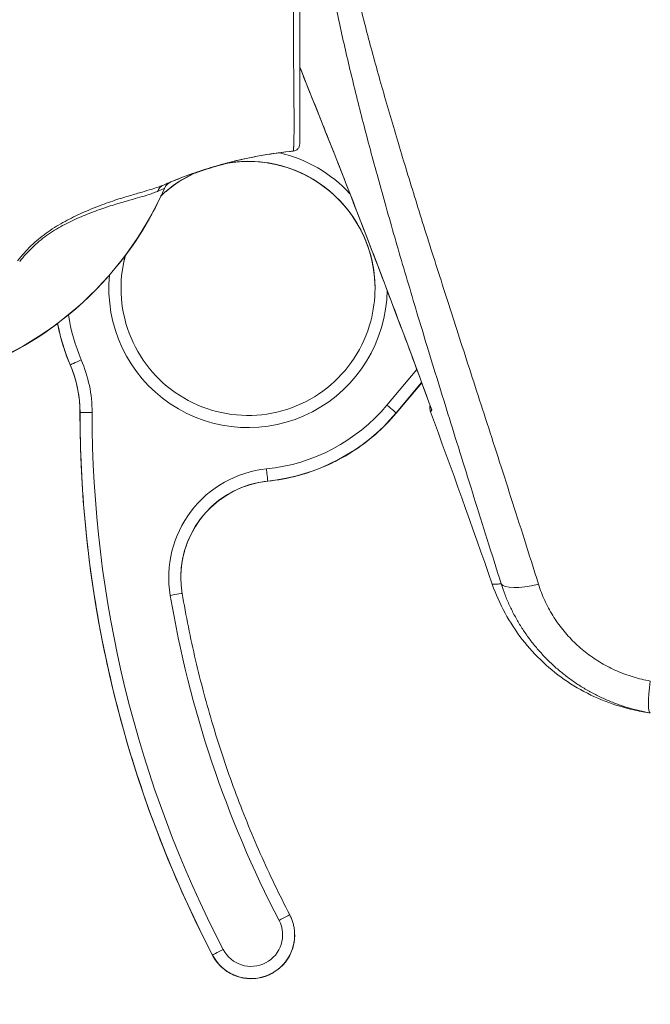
# Model space of a CAD drawing. Header units: inches. Extents: x 1 to 178, y 1 to 113.
# Tile 50 of 66: x 83.73 to 84.76, y 58.64 to 60.24. Entities that reach past the tile are written whole.
import ezdxf

# ---------------------------------------------------------------- set-up
doc = ezdxf.new("R2010")
doc.units = ezdxf.units.IN
doc.header["$LTSCALE"] = 10.666667
doc.header["$MEASUREMENT"] = 0
for name, color, linetype, lineweight in [('Dimension (ANSI)', 7, 'Continuous', 13), ('Visible (ANSI)', 7, 'Continuous', 13), ('Visible Narrow (ANSI)', 7, 'Continuous', 18)]:
    doc.layers.add(name, color=color, linetype=linetype, lineweight=lineweight)
doc.styles.add('Note Text (ANSI)', font='RomanS.shx')
doc.dimstyles.new('Default (ANSI)', dxfattribs={"dimscale": 10.666667, "dimtxt": 0.12, "dimasz": 0.098425, "dimexe": 0.125, "dimexo": 0.0625, "dimgap": 0.031496, "dimtad": 0, "dimtih": 1, "dimtoh": 1, "dimrnd": 1e-08, "dimzin": 0, "dimdsep": 46, "dimtxsty": 'Note Text (ANSI)', "dimcen": 0.09, "dimdle": 0.393701, "dimclrd": 256, "dimclre": 256, "dimclrt": 256, "dimadec": 0, "dimazin": 0, "dimtfac": 1, "dimtofl": 0, "dimtmove": 0, "dimatfit": 3, "dimfxl": 1, "dimtolj": 1, "dimtzin": 4, "dimlwd": -1, "dimlwe": -1, "dimarcsym": 0})

# ---------------------------------------------------------------- blocks, each defined once
blk = doc.blocks.new('*D16')
at = {"layer": 'Defpoints', "color": 0, "transparency": 16777216}
for p in [(79.2097, 75.9247), (85.0231, 75.9247), (85.0231, 46.1747)]:
    blk.add_point(p, dxfattribs=at)
at = {"layer": 'Dimension (ANSI)', "transparency": 16777216}
for p, q in [((84.3565, 75.9247), (77.8764, 75.9247)), ((79.2097, 74.8749), (79.2097, 62.0257)), ((79.2097, 47.2246), (79.2097, 60.0738)), ((84.3565, 46.1747), (77.8764, 46.1747))]:
    blk.add_line(p, q, dxfattribs=at)
for points in [[(79.0347, 74.8749), (79.3847, 74.8749), (79.2097, 75.9247)], [(79.0347, 47.2246), (79.3847, 47.2246), (79.2097, 46.1747)]]:
    blk.add_solid(points, dxfattribs=at)
at = {"layer": 'Dimension (ANSI)', "transparency": 16777216, "insert": (76.6497, 61.6897), "char_height": 1.28, "attachment_point": 1, "style": 'Note Text (ANSI)'}
blk.add_mtext('\\A1;29.75', dxfattribs=at)

msp = doc.modelspace()

# ---------------------------------------------------------------- linework, layer by layer
at = {"layer": 'Visible (ANSI)'}
for p, q in [((83.7861, 59.8914), (83.7861, 59.8914)), ((84.4494, 59.7193), (84.4494, 59.7193)), ((84.388, 59.6462), (84.3465, 59.5968)), ((84.1812, 58.7478), (84.1812, 58.7481))]:
    msp.add_line(p, q, dxfattribs=at)
for centre, radius, start, end in [((83.4644, 60.1832), 0.5512, 323.1918, 334.9762), ((83.4644, 60.1832), 0.5512, 285.3602, 306.9244), ((69.6282, 54.1468), 15.748, 19.17141, 20.25566)]:
    msp.add_arc(centre, radius, start, end, dxfattribs=at)
for centre, major_axis, ratio, start_param, end_param in [((83.9875, 59.9542), (-0.0077, 0.0185), 0.999939, 0, 0.763803), ((82.6492, 59.4219), (1.3307, 0.5509), 0.001182, 6.282698, 6.294637), ((83.4644, 60.1835), (-0.5512, 0), 0.999999, 1.838881, 2.728501), ((82.529, 59.4378), (1.4402, 0.5244), 0.001203, 6.282742, 6.293855), ((83.4644, 60.1832), (-0.5512, 0), 0.999999, 2.499169, 2.704843), ((83.4644, 60.1832), (-0.5512, 0), 0.999999, 1.838881, 2.215249)]:
    msp.add_ellipse(centre, major_axis=major_axis, ratio=ratio, start_param=start_param, end_param=end_param, dxfattribs=at)
for points, knots in [([(84.1895, 60.0346), (84.1895, 60.0346), (84.1895, 60.0346), (84.1895, 60.0346), (84.1895, 60.0346), (84.1895, 60.0347), (84.1895, 60.0347), (84.1895, 60.0347), (84.1895, 60.0348), (84.1895, 60.0348), (84.1895, 60.0349), (84.1895, 60.035), (84.1895, 60.0351), (84.1895, 60.0351), (84.1895, 60.0352), (84.1895, 60.0354), (84.1895, 60.0355), (84.1895, 60.0356), (84.1895, 60.0357), (84.1895, 60.0359), (84.1895, 60.036), (84.1895, 60.0362), (84.1895, 60.0364), (84.1895, 60.0366), (84.1895, 60.0368), (84.1895, 60.037), (84.1895, 60.0373), (84.1895, 60.0376), (84.1895, 60.0379), (84.1895, 60.0382), (84.1895, 60.0385), (84.1895, 60.0388), (84.1895, 60.0392), (84.1895, 60.0396), (84.1895, 60.0401), (84.1895, 60.0405), (84.1895, 60.0411), (84.1895, 60.0416), (84.1895, 60.0421), (84.1895, 60.0428), (84.1895, 60.0434), (84.1895, 60.0441), (84.1895, 60.0449), (84.1895, 60.0456), (84.1895, 60.0465), (84.1895, 60.0474), (84.1895, 60.0484), (84.1895, 60.0494), (84.1895, 60.0506), (84.1895, 60.0518), (84.1895, 60.0531), (84.1895, 60.0544), (84.1895, 60.0557), (84.1895, 60.057), (84.1895, 60.0584), (84.1895, 60.0597), (84.1895, 60.0611), (84.1895, 60.0625), (84.1895, 60.0639), (84.1895, 60.0653), (84.1895, 60.0668), (84.1895, 60.0683), (84.1895, 60.0698), (84.1895, 60.0715), (84.1895, 60.0731), (84.1895, 60.0748), (84.1895, 60.0767), (84.1895, 60.0786), (84.1895, 60.0806), (84.1895, 60.0828), (84.1895, 60.085), (84.1895, 60.0875), (84.1895, 60.0901), (84.1895, 60.0928), (84.1895, 60.0957), (84.1895, 60.099), (84.1895, 60.1022), (84.1895, 60.1057), (84.1895, 60.1096), (84.1895, 60.1135), (84.1895, 60.1178), (84.1895, 60.1226), (84.1895, 60.1273), (84.1895, 60.1325), (84.1895, 60.1381), (84.1895, 60.1437), (84.1895, 60.1497), (84.1895, 60.1557), (84.1895, 60.1616), (84.1895, 60.1676), (84.1895, 60.1736), (84.1895, 60.1796), (84.1895, 60.1857), (84.1895, 60.1919), (84.1895, 60.1981), (84.1895, 60.2044), (84.1895, 60.2108), (84.1895, 60.2172), (84.1895, 60.2237), (84.1895, 60.2305), (84.1895, 60.2372), (84.1895, 60.2442), (84.1895, 60.2516), (84.1895, 60.259), (84.1895, 60.2668), (84.1895, 60.2751), (84.1895, 60.2835), (84.1895, 60.2924), (84.1895, 60.3022), (84.1895, 60.3119), (84.1895, 60.3225), (84.1895, 60.3335), (84.1895, 60.3445), (84.1895, 60.356), (84.1895, 60.3676), (84.1895, 60.3791), (84.1895, 60.3907), (84.1895, 60.4023), (84.1895, 60.414), (84.1895, 60.4258), (84.1895, 60.4376), (84.1895, 60.4494), (84.1895, 60.4612), (84.1895, 60.473), (84.1895, 60.4848), (84.1895, 60.4966), (84.1895, 60.5083), (84.1895, 60.5201), (84.1895, 60.5317), (84.1895, 60.5433), (84.1895, 60.5548), (84.1895, 60.5663), (84.1895, 60.5772), (84.1895, 60.588), (84.1895, 60.5982), (84.1895, 60.6082), (84.1895, 60.6181), (84.1895, 60.6277), (84.1895, 60.6375), (84.1895, 60.6473), (84.1895, 60.6572), (84.1895, 60.6673), (84.1895, 60.6774), (84.1895, 60.6876), (84.1895, 60.6979), (84.1895, 60.7082), (84.1895, 60.7186), (84.1895, 60.7293), (84.1895, 60.74), (84.1895, 60.751), (84.1895, 60.7616), (84.1895, 60.7721), (84.1895, 60.7823), (84.1895, 60.7923)], [0, 0, 0, 0, 0.019608, 0.019608, 0.019608, 0.039216, 0.039216, 0.039216, 0.058824, 0.058824, 0.058824, 0.078431, 0.078431, 0.078431, 0.098039, 0.098039, 0.098039, 0.117647, 0.117647, 0.117647, 0.137255, 0.137255, 0.137255, 0.156863, 0.156863, 0.156863, 0.176471, 0.176471, 0.176471, 0.196078, 0.196078, 0.196078, 0.215686, 0.215686, 0.215686, 0.235294, 0.235294, 0.235294, 0.254902, 0.254902, 0.254902, 0.27451, 0.27451, 0.27451, 0.294118, 0.294118, 0.294118, 0.313725, 0.313725, 0.313725, 0.333333, 0.333333, 0.333333, 0.352941, 0.352941, 0.352941, 0.372549, 0.372549, 0.372549, 0.392157, 0.392157, 0.392157, 0.411765, 0.411765, 0.411765, 0.431373, 0.431373, 0.431373, 0.45098, 0.45098, 0.45098, 0.470588, 0.470588, 0.470588, 0.490196, 0.490196, 0.490196, 0.509804, 0.509804, 0.509804, 0.529412, 0.529412, 0.529412, 0.54902, 0.54902, 0.54902, 0.568627, 0.568627, 0.568627, 0.588235, 0.588235, 0.588235, 0.607843, 0.607843, 0.607843, 0.627451, 0.627451, 0.627451, 0.647059, 0.647059, 0.647059, 0.666667, 0.666667, 0.666667, 0.686275, 0.686275, 0.686275, 0.705882, 0.705882, 0.705882, 0.72549, 0.72549, 0.72549, 0.745098, 0.745098, 0.745098, 0.764706, 0.764706, 0.764706, 0.784314, 0.784314, 0.784314, 0.803922, 0.803922, 0.803922, 0.823529, 0.823529, 0.823529, 0.843137, 0.843137, 0.843137, 0.862745, 0.862745, 0.862745, 0.882353, 0.882353, 0.882353, 0.901961, 0.901961, 0.901961, 0.921569, 0.921569, 0.921569, 0.941176, 0.941176, 0.941176, 0.960784, 0.960784, 0.960784, 0.980392, 0.980392, 0.980392, 1, 1, 1, 1]), ([(84.1895, 60.0346), (84.1895, 60.0331), (84.1893, 60.0317), (84.1882, 60.029), (84.1874, 60.0277), (84.1854, 60.0254), (84.1841, 60.0245), (84.1815, 60.0233), (84.1802, 60.0229), (84.1789, 60.0228)], [-0.04419134, -0.04419134, -0.04419134, -0.04419134, -0.03334324, -0.03334324, -0.02186875, -0.02186875, -0.01019415, -0.01019415, 0, 0, 0, 0]), ([(83.9799, 59.9727), (84.0107, 59.9855), (84.0423, 59.9961), (84.1069, 60.0126), (84.1397, 60.0186), (84.1728, 60.0222)], [0.0000013, 0.0000013, 0.0000013, 0.0000013, 0.2536657, 0.2536657, 0.5072735, 0.5072735, 0.5072735, 0.5072735]), ([(84.1728, 60.0222), (84.1738, 60.0223), (84.1749, 60.0224), (84.1769, 60.0226), (84.1779, 60.0227), (84.1789, 60.0228)], [0.00000008, 0.00000008, 0.00000008, 0.00000008, 0.00775583, 0.00775583, 0.01552726, 0.01552726, 0.01552726, 0.01552726]), ([(84.0192, 59.9872), (84.0353, 59.9928), (84.0516, 59.9978), (84.0681, 60.0022), (84.0696, 60.0027), (84.0712, 60.0031), (84.0727, 60.0035)], [0.2594591, 0.2594591, 0.2594591, 0.2594591, 0.5, 0.5, 0.5, 0.5226784, 0.5226784, 0.5226784, 0.5226784]), ([(84.312, 59.7996), (84.312, 59.8216), (84.3084, 59.8435), (84.2946, 59.8853), (84.2843, 59.9051), (84.2579, 59.9405), (84.2419, 59.956), (84.2058, 59.9813), (84.1857, 59.9911), (84.1435, 60.0037), (84.1213, 60.0066), (84.089, 60.0057), (84.0788, 60.0046), (84.0687, 60.0028)], [5.935909, 5.935909, 5.935909, 5.935909, 6.254696, 6.254696, 6.574696, 6.574696, 6.894696, 6.894696, 7.214696, 7.214696, 7.534696, 7.534696, 7.683804, 7.683804, 7.683804, 7.683804]), ([(84.0231, 59.989), (84.0067, 59.9819), (83.9912, 59.9726), (83.9724, 59.9578), (83.9679, 59.9539), (83.9636, 59.9498)], [7.9143979, 7.9143979, 7.9143979, 7.9143979, 8.174696, 8.174696, 8.2611364, 8.2611364, 8.2611364, 8.2611364]), ([(83.9058, 59.8534), (83.9058, 59.8532), (83.9057, 59.853), (83.901, 59.8355), (83.8987, 59.8176), (83.8986, 59.7996)], [8.8115541, 8.8115541, 8.8115541, 8.8115541, 8.814696, 8.814696, 9.0750758, 9.0750758, 9.0750758, 9.0750758]), ([(83.8986, 59.7996), (83.8986, 59.7776), (83.9022, 59.7555), (83.9161, 59.7137), (83.9264, 59.6939), (83.9527, 59.6585), (83.9687, 59.6429), (84.0048, 59.6176), (84.0249, 59.6079), (84.0672, 59.5953), (84.0893, 59.5924), (84.1334, 59.5937), (84.1553, 59.5978), (84.1968, 59.6129), (84.2163, 59.6238), (84.2508, 59.6512), (84.2659, 59.6676), (84.2901, 59.7045), (84.2993, 59.7249), (84.3096, 59.7636), (84.312, 59.7816), (84.312, 59.7996)], [2.793103, 2.793103, 2.793103, 2.793103, 3.113103, 3.113103, 3.433104, 3.433104, 3.753104, 3.753104, 4.073104, 4.073104, 4.393103, 4.393103, 4.713103, 4.713103, 5.033103, 5.033103, 5.353103, 5.353103, 5.673103, 5.673103, 5.934696, 5.934696, 5.934696, 5.934696]), ([(83.7955, 59.7428), (83.7956, 59.7421), (83.7958, 59.7413), (83.7973, 59.7331), (83.799, 59.7256), (83.8029, 59.7109), (83.8052, 59.7036), (83.8101, 59.6892), (83.8129, 59.6821), (83.8159, 59.6751)], [2.9735573, 2.9735573, 2.9735573, 2.9735573, 2.9809663, 2.9809663, 3.0535003, 3.0535003, 3.1260344, 3.1260344, 3.1985684, 3.1985684, 3.1985684, 3.1985684]), ([(83.8159, 59.6751), (83.818, 59.6702), (83.8199, 59.6653), (83.8233, 59.6552), (83.8248, 59.6501), (83.8273, 59.6397), (83.8284, 59.6345), (83.8301, 59.624), (83.8308, 59.6187), (83.8316, 59.6081), (83.8319, 59.6028), (83.8319, 59.5975)], [6.2262096, 6.2262096, 6.2262096, 6.2262096, 6.3072936, 6.3072936, 6.3883777, 6.3883777, 6.4694617, 6.4694617, 6.5505458, 6.5505458, 6.6316298, 6.6316298, 6.6316298, 6.6316298]), ([(84.4024, 59.5989), (84.4016, 59.6009), (84.4012, 59.603), (84.4011, 59.6066), (84.4012, 59.608), (84.4015, 59.6095)], [0, 0, 0, 0, 0.01617527, 0.01617527, 0.02717088, 0.02717088, 0.02717088, 0.02717088]), ([(83.8319, 59.5975), (83.8319, 59.5364), (83.8348, 59.4752), (83.8465, 59.3535), (83.8553, 59.2929), (83.8786, 59.1729), (83.8931, 59.1134), (83.9278, 58.9962), (83.948, 58.9384), (83.9937, 58.825), (84.0193, 58.7694), (84.0475, 58.7152)], [2.7931481, 2.7931481, 2.7931481, 2.7931481, 2.8890045, 2.8890045, 2.9848609, 2.9848609, 3.0807173, 3.0807173, 3.1765737, 3.1765737, 3.27243, 3.27243, 3.27243, 3.27243]), ([(84.1374, 59.486), (84.1535, 59.4877), (84.1695, 59.4906), (84.2008, 59.4988), (84.2161, 59.5041), (84.2457, 59.517), (84.2601, 59.5246), (84.2874, 59.5418), (84.3004, 59.5515), (84.3247, 59.5728), (84.3361, 59.5844), (84.3465, 59.5968)], [4.4660699, 4.4660699, 4.4660699, 4.4660699, 4.6200535, 4.6200535, 4.774037, 4.774037, 4.9280206, 4.9280206, 5.0820042, 5.0820042, 5.2359878, 5.2359878, 5.2359878, 5.2359878]), ([(84.1374, 59.486), (84.1221, 59.4845), (84.107, 59.4806), (84.0786, 59.4687), (84.0652, 59.4607), (84.0414, 59.4411), (84.031, 59.4295), (84.0139, 59.4038), (84.0072, 59.3897), (83.9983, 59.3603), (83.9961, 59.345), (83.996, 59.3296)], [1.324477, 1.324477, 1.324477, 1.324477, 1.618202, 1.618202, 1.911928, 1.911928, 2.205653, 2.205653, 2.499378, 2.499378, 2.791512, 2.791512, 2.791512, 2.791512]), ([(83.996, 59.3296), (83.996, 59.3279), (83.9961, 59.3261), (83.9962, 59.3226), (83.9963, 59.3209), (83.9965, 59.3174), (83.9966, 59.3156), (83.997, 59.3121), (83.9972, 59.3104), (83.9977, 59.3069), (83.9979, 59.3052), (83.9982, 59.3035)], [2.7931034, 2.7931034, 2.7931034, 2.7931034, 2.8264876, 2.8264876, 2.8598718, 2.8598718, 2.893256, 2.893256, 2.9266401, 2.9266401, 2.9600243, 2.9600243, 2.9600243, 2.9600243]), ([(84.7457, 59.1116), (84.7358, 59.1133), (84.7259, 59.1156), (84.684, 59.1272), (84.6528, 59.1415), (84.5972, 59.1788), (84.5722, 59.2022), (84.5308, 59.2555), (84.5141, 59.2862), (84.5029, 59.3183)], [0, 0, 0, 0, 0.0768253, 0.0768253, 0.33174, 0.33174, 0.5864849, 0.5864849, 0.8459562, 0.8459562, 0.8459562, 0.8459562]), ([(83.9982, 59.3035), (84.0043, 59.2671), (84.0116, 59.2309), (84.0284, 59.159), (84.0379, 59.1234), (84.0591, 59.0527), (84.0709, 59.0177), (84.0965, 58.9485), (84.1104, 58.9143), (84.1402, 58.8468), (84.1562, 58.8135), (84.1732, 58.7808)], [2.9600243, 2.9600243, 2.9600243, 2.9600243, 3.0225055, 3.0225055, 3.0849866, 3.0849866, 3.1474678, 3.1474678, 3.2099489, 3.2099489, 3.27243, 3.27243, 3.27243, 3.27243]), ([(84.76, 59.1091), (84.7564, 59.1097), (84.7534, 59.1102), (84.751, 59.1106), (84.7487, 59.1111), (84.7471, 59.1113), (84.7463, 59.1115), (84.7459, 59.1116), (84.7457, 59.1116), (84.7457, 59.1116)], [0, 0, 0, 0, 0.2, 0.2, 0.2, 0.4, 0.4, 0.4, 0.4993883, 0.4993883, 0.4993883, 0.4993883]), ([(84.1812, 58.7481), (84.1812, 58.7504), (84.1811, 58.7526), (84.1807, 58.7571), (84.1804, 58.7594), (84.1795, 58.7638), (84.179, 58.766), (84.1777, 58.7704), (84.1769, 58.7725), (84.1752, 58.7767), (84.1743, 58.7788), (84.1732, 58.7808)], [5.9346961, 5.9346961, 5.9346961, 5.9346961, 6.0305614, 6.0305614, 6.1264267, 6.1264267, 6.2222921, 6.2222921, 6.3181574, 6.3181574, 6.4140227, 6.4140227, 6.4140227, 6.4140227]), ([(84.0475, 58.7152), (84.051, 58.7084), (84.0555, 58.7023), (84.0664, 58.6918), (84.0726, 58.6874), (84.0863, 58.6808), (84.0936, 58.6786), (84.1086, 58.6766), (84.1162, 58.6768), (84.1311, 58.6796), (84.1383, 58.6823), (84.1515, 58.6896), (84.1575, 58.6944), (84.1677, 58.7055), (84.1719, 58.7119), (84.1781, 58.7257), (84.1801, 58.7331), (84.1811, 58.743), (84.1812, 58.7454), (84.1812, 58.7478)], [3.27243, 3.27243, 3.27243, 3.27243, 3.59243, 3.59243, 3.91243, 3.91243, 4.23243, 4.23243, 4.55243, 4.55243, 4.87243, 4.87243, 5.19243, 5.19243, 5.51243, 5.51243, 5.83243, 5.83243, 5.934696, 5.934696, 5.934696, 5.934696])]:
    msp.add_open_spline(points, degree=3, knots=knots, dxfattribs=at)
for points in [[(84.2547, 60.2277), (84.2547, 60.2277), (84.2547, 60.2277), (84.2547, 60.2277)], [(84.404, 59.6028), (84.3356, 59.7895), (84.2639, 59.975), (84.1895, 60.1593)], [(84.0201, 59.9876), (84.0372, 59.9936), (84.0545, 59.9988), (84.0721, 60.0034)], [(84.0242, 59.9895), (84.0242, 59.9895), (84.0242, 59.9895), (84.0242, 59.9895)], [(84.5029, 59.3183), (84.5029, 59.3183), (84.5029, 59.3183), (84.5029, 59.3183)]]:
    msp.add_open_spline(points, degree=3, dxfattribs=at)
at = {"layer": 'Visible Narrow (ANSI)'}
for p, q in [((83.7861, 59.8914), (83.7861, 59.8914)), ((83.7861, 59.8914), (83.7861, 59.8914)), ((84.4422, 59.7416), (84.4422, 59.7416)), ((84.4493, 59.7195), (84.4493, 59.7195)), ((84.4494, 59.7193), (84.4494, 59.7193)), ((84.4008, 59.6923), (84.4008, 59.6923)), ((83.8159, 59.6754), (83.8159, 59.6751)), ((84.3314, 59.6097), (84.3801, 59.6676)), ((84.3465, 59.597), (84.3879, 59.6464)), ((84.388, 59.6462), (84.3465, 59.5968)), ((83.8319, 59.5977), (83.8319, 59.5975)), ((84.3465, 59.5968), (84.3465, 59.597)), ((84.1374, 59.486), (84.1374, 59.4863)), ((84.0475, 58.7152), (84.0475, 58.7154))]:
    msp.add_line(p, q, dxfattribs=at)
for centre, radius, start, end in [((84.1053, 59.7996), 0.2067, 114.193, 133.2156), ((84.1104, 58.7481), 0.0512, 207.4634, 27.4634), ((84.1104, 58.7481), 0.0709, 207.4634, 360)]:
    msp.add_arc(centre, radius, start, end, dxfattribs=at)
for centre, major_axis, ratio, start_param, end_param in [((84.2543, 60.3065), (-0.0983, -0.0048), 0.999999, 1.57079, 1.570796), ((84.1053, 59.7996), (0.2205, -0.051), 0.999999, 1.570793, 1.570796), ((84.1053, 59.7996), (0.2205, -0.0511), 0.999999, 0.976084, 1.570796), ((84.1053, 59.7994), (0.2067, 0.0003), 0.999999, 0, 1.747894), ((84.1053, 59.7996), (0.2039, 0.0339), 0.999999, 6.118514, 7.853982), ((84.1053, 59.7994), (-0.1897, -0.0822), 0.999999, 4.712389, 5.059127), ((84.1053, 59.7996), (0.189, 0.0838), 0.999999, 1.570742, 1.570796), ((84.1053, 59.7994), (-0.1901, -0.0811), 0.999999, 4.712389, 4.712449), ((83.4644, 60.1836), (-0.5512, 0), 0.999774, 1.83929, 2.7281), ((83.9759, 59.9493), (-0.008, 0.0184), 0.957433, 0.004466, 0.766526), ((84.1053, 59.7994), (-0.1995, 0.0541), 0.999999, 0, 0.263522), ((84.1053, 59.7996), (-0.2067, 0), 0.999999, 6.020417, 6.283185), ((84.1053, 59.7996), (0.2264, -0.003), 0.999999, 3.058289, 6.283185), ((84.1053, 59.7996), (-0.2921, -0.0429), 0.999999, 0, 0.259574), ((84.1053, 59.7996), (-0.3098, -0.0567), 0.999999, 0, 0.2243), ((84.1053, 59.7994), (-0.2894, -0.1242), 0.999999, 6.058174, 6.283185), ((83.834, 59.6831), (-0.0181, -0.0078), 0.00117, 4.711882, 6.282683), ((83.635, 59.5978), (0.199, 0.0854), 0.999999, 5.877765, 6.283185), ((83.635, 59.5977), (0.1809, 0.0776), 0.999999, 5.877765, 6.283185), ((83.635, 59.5975), (0.1969, 0), 0.999999, 0, 0.40542), ((84.1053, 59.7996), (0.2937, 0.0301), 0.999999, 4.712389, 5.482307), ((84.3314, 59.6097), (0.0151, -0.0127), 0.000975, 0.000819, 1.571616), ((83.8515, 59.5977), (-0.0197, 0), 0.001274, 4.712388, 6.283185), ((85.7452, 59.5978), (-1.9134, -0.0001), 0.999999, 0, 0.479282), ((85.7452, 59.5976), (-1.9134, 0), 0.999999, 0.000045, 0.479327), ((85.7452, 59.5978), (-1.8937, -0.0001), 0.999999, 0, 0.479282), ((84.1053, 59.7996), (0.3133, 0.0321), 0.999999, 4.712389, 5.482307), ((84.1053, 59.7994), (0.2412, -0.2026), 1, 5.513267, 6.283185), ((84.1535, 59.3297), (-0.1747, -0.0294), 0.999999, 4.647638, 6.283185), ((84.1354, 59.5059), (0.002, -0.0196), 0.00013, 0.001267, 1.572062), ((84.1535, 59.3296), (-0.1575, 0), 0.999999, 4.814559, 6.283185), ((84.1535, 59.3294), (-0.1567, -0.0161), 0.999999, 4.712389, 6.179423), ((84.5917, 59.3441), (-0.0751, -0.0236), 0.267683, 0.073478, 1.304391), ((83.9788, 59.3002), (0.0194, 0.0033), 0.001256, 0, 1.570584), ((85.7452, 59.5978), (-1.7913, 0), 0.999999, 0.166921, 0.479327), ((84.7737, 59.1866), (-0.0137, -0.0775), 0.122276, 5.07054, 6.283185), ((84.1558, 58.7717), (0.0175, 0.0091), 0.00113, 0, 1.570212), ((84.1104, 58.7478), (0.0709, 0), 0.999999, 3.620919, 6.283185), ((84.065, 58.7245), (-0.0175, -0.0091), 0.00113, 4.711799, 6.282598)]:
    msp.add_ellipse(centre, major_axis=major_axis, ratio=ratio, start_param=start_param, end_param=end_param, dxfattribs=at)
for points, knots in [([(83.4747, 60.1001), (83.4845, 60.1355), (83.497, 60.1711), (83.5127, 60.2076), (83.5284, 60.2442), (83.5475, 60.2816), (83.5686, 60.3168), (83.5896, 60.352), (83.6126, 60.3851), (83.637, 60.4165), (83.6614, 60.4478), (83.6872, 60.4774), (83.7173, 60.5078), (83.7473, 60.5381), (83.7817, 60.569), (83.8162, 60.5965), (83.8506, 60.6239), (83.8851, 60.6481), (83.9217, 60.6711), (83.9584, 60.694), (83.9972, 60.7156), (84.0395, 60.736), (84.0818, 60.7563), (84.1276, 60.7754), (84.1766, 60.7922)], [0, 0, 0, 0, 0.125, 0.125, 0.125, 0.25, 0.25, 0.25, 0.375, 0.375, 0.375, 0.5, 0.5, 0.5, 0.625, 0.625, 0.625, 0.75, 0.75, 0.75, 0.875, 0.875, 0.875, 1, 1, 1, 1]), ([(84.1789, 60.0228), (84.1789, 60.0228), (84.1789, 60.0228), (84.1789, 60.0228), (84.1789, 60.0228), (84.1789, 60.0228), (84.179, 60.0229), (84.179, 60.0229), (84.179, 60.0229), (84.179, 60.0229), (84.179, 60.0229), (84.179, 60.0229), (84.179, 60.023), (84.179, 60.023), (84.179, 60.023), (84.179, 60.023), (84.179, 60.023), (84.179, 60.0231), (84.1791, 60.0231), (84.1791, 60.0231), (84.1791, 60.0231), (84.1791, 60.0232), (84.1791, 60.0232), (84.1791, 60.0233), (84.1791, 60.0233), (84.1791, 60.0234), (84.1791, 60.0234), (84.1791, 60.0234), (84.1791, 60.0235), (84.1792, 60.0236), (84.1792, 60.0236), (84.1792, 60.0237), (84.1792, 60.0237), (84.1792, 60.0238), (84.1792, 60.0239), (84.1792, 60.0239), (84.1792, 60.024), (84.1792, 60.0241), (84.1792, 60.0241), (84.1792, 60.0242), (84.1793, 60.0243), (84.1793, 60.0244), (84.1793, 60.0245), (84.1793, 60.0246), (84.1793, 60.0247), (84.1793, 60.0248), (84.1793, 60.0249), (84.1793, 60.025), (84.1793, 60.0252), (84.1794, 60.0252), (84.1794, 60.0253), (84.1794, 60.0254), (84.1794, 60.0256), (84.1794, 60.0258), (84.1794, 60.0259), (84.1794, 60.026), (84.1794, 60.0262), (84.1794, 60.0263), (84.1795, 60.0265), (84.1795, 60.0267), (84.1795, 60.0269), (84.1795, 60.027), (84.1795, 60.0272), (84.1795, 60.0274), (84.1795, 60.0276), (84.1795, 60.0278), (84.1795, 60.0281), (84.1796, 60.0282), (84.1796, 60.0284), (84.1796, 60.0286), (84.1796, 60.0289), (84.1796, 60.0292), (84.1796, 60.0295), (84.1796, 60.0297), (84.1796, 60.03), (84.1797, 60.0302), (84.1797, 60.0306), (84.1797, 60.0309), (84.1797, 60.0312), (84.1797, 60.0316), (84.1797, 60.0319), (84.1797, 60.0322), (84.1797, 60.0326), (84.1798, 60.033), (84.1798, 60.0334), (84.1798, 60.0338), (84.1798, 60.0342), (84.1798, 60.0346), (84.1798, 60.035), (84.1798, 60.0355), (84.1799, 60.036), (84.1799, 60.0365), (84.1799, 60.037), (84.1799, 60.0375), (84.1799, 60.038), (84.1799, 60.0386), (84.1799, 60.0392), (84.18, 60.0398), (84.18, 60.0405), (84.18, 60.0412), (84.18, 60.0418), (84.18, 60.0424), (84.18, 60.0431), (84.18, 60.0438), (84.1801, 60.0445), (84.1801, 60.0452), (84.1801, 60.0459), (84.1801, 60.0465), (84.1801, 60.0472), (84.1801, 60.0479), (84.1801, 60.0487), (84.1801, 60.0494), (84.1802, 60.0501), (84.1802, 60.0507), (84.1802, 60.0514), (84.1802, 60.0522), (84.1802, 60.053), (84.1802, 60.0538), (84.1802, 60.0545), (84.1802, 60.0551), (84.1802, 60.0558), (84.1802, 60.0567), (84.1802, 60.0575), (84.1802, 60.0585), (84.1802, 60.0591), (84.1802, 60.0598), (84.1802, 60.0606), (84.1803, 60.0615), (84.1803, 60.0625), (84.1803, 60.0636), (84.1803, 60.0643), (84.1803, 60.0651), (84.1803, 60.0659), (84.1803, 60.067), (84.1803, 60.0682), (84.1803, 60.0695), (84.1802, 60.0703), (84.1802, 60.0712), (84.1802, 60.0721), (84.1802, 60.0735), (84.1802, 60.075), (84.1802, 60.0765), (84.1802, 60.0775), (84.1802, 60.0785), (84.1802, 60.0795), (84.1802, 60.0812), (84.1802, 60.0831), (84.1802, 60.085), (84.1802, 60.0861), (84.1802, 60.0873), (84.1802, 60.0885), (84.1802, 60.0906), (84.1801, 60.0928), (84.1801, 60.0952), (84.1801, 60.0965), (84.1801, 60.0979), (84.1801, 60.0993), (84.1801, 60.1019), (84.1801, 60.1047), (84.18, 60.1077), (84.18, 60.1092), (84.18, 60.1108), (84.18, 60.1124), (84.18, 60.1156), (84.1799, 60.1191), (84.1799, 60.1227), (84.1799, 60.1245), (84.1799, 60.1263), (84.1799, 60.1282), (84.1798, 60.1321), (84.1798, 60.1362), (84.1798, 60.1404), (84.1798, 60.1422), (84.1797, 60.1441), (84.1797, 60.146), (84.1797, 60.1502), (84.1797, 60.1544), (84.1796, 60.1587), (84.1796, 60.1605), (84.1796, 60.1623), (84.1796, 60.1641), (84.1796, 60.1685), (84.1796, 60.1729), (84.1795, 60.1774), (84.1795, 60.1791), (84.1795, 60.1809), (84.1795, 60.1827), (84.1795, 60.1872), (84.1795, 60.1919), (84.1794, 60.1966), (84.1794, 60.1983), (84.1794, 60.2001), (84.1794, 60.2018), (84.1794, 60.2067), (84.1794, 60.2116), (84.1794, 60.2166), (84.1794, 60.2183), (84.1793, 60.2201), (84.1793, 60.2218), (84.1793, 60.227), (84.1793, 60.2324), (84.1793, 60.2379), (84.1792, 60.2397), (84.1792, 60.2415), (84.1792, 60.2433), (84.1792, 60.2491), (84.1792, 60.2551), (84.1791, 60.2615), (84.1791, 60.2634), (84.1791, 60.2652), (84.1791, 60.2671), (84.1791, 60.2738), (84.179, 60.2809), (84.179, 60.2884), (84.179, 60.2904), (84.179, 60.2925), (84.179, 60.2946), (84.1789, 60.3025), (84.1789, 60.311), (84.1788, 60.3199), (84.1788, 60.322), (84.1788, 60.3242), (84.1788, 60.3264), (84.1788, 60.3356), (84.1787, 60.3451), (84.1787, 60.3547), (84.1786, 60.3568), (84.1786, 60.3589), (84.1786, 60.361), (84.1786, 60.3707), (84.1785, 60.3805), (84.1785, 60.3904), (84.1784, 60.3923), (84.1784, 60.3943), (84.1784, 60.3963), (84.1784, 60.4063), (84.1783, 60.4165), (84.1783, 60.4266), (84.1783, 60.4284), (84.1782, 60.4302), (84.1782, 60.4321), (84.1782, 60.4424), (84.1781, 60.4528), (84.1781, 60.4631), (84.1781, 60.4648), (84.1781, 60.4664), (84.1781, 60.468), (84.178, 60.4786), (84.1779, 60.4891), (84.1779, 60.4995), (84.1779, 60.501), (84.1779, 60.5025), (84.1779, 60.5039), (84.1778, 60.5145), (84.1778, 60.5251), (84.1777, 60.5356), (84.1777, 60.5368), (84.1777, 60.5381), (84.1777, 60.5394), (84.1776, 60.55), (84.1776, 60.5606), (84.1775, 60.5707), (84.1775, 60.5717), (84.1775, 60.5728), (84.1775, 60.5738), (84.1775, 60.5839), (84.1774, 60.5935), (84.1774, 60.6029), (84.1774, 60.6037), (84.1774, 60.6045), (84.1774, 60.6053), (84.1773, 60.6147), (84.1773, 60.6238), (84.1773, 60.6331), (84.1773, 60.6337), (84.1773, 60.6344), (84.1772, 60.635), (84.1772, 60.6445), (84.1772, 60.6541), (84.1771, 60.6638), (84.1771, 60.6643), (84.1771, 60.6648), (84.1771, 60.6653), (84.1771, 60.6752), (84.177, 60.6852), (84.177, 60.6953), (84.177, 60.6957), (84.177, 60.696), (84.177, 60.6964), (84.1769, 60.7066), (84.1769, 60.717), (84.1769, 60.7277), (84.1769, 60.7279), (84.1769, 60.7281), (84.1769, 60.7283), (84.1768, 60.7391), (84.1768, 60.7502), (84.1767, 60.7609), (84.1767, 60.7717), (84.1766, 60.7821), (84.1766, 60.7922)], [0, 0, 0, 0, 0.005434, 0.005434, 0.005434, 0.019608, 0.019608, 0.019608, 0.025347, 0.025347, 0.025347, 0.039216, 0.039216, 0.039216, 0.045238, 0.045238, 0.045238, 0.058824, 0.058824, 0.058824, 0.065135, 0.065135, 0.065135, 0.078431, 0.078431, 0.078431, 0.08503, 0.08503, 0.08503, 0.098039, 0.098039, 0.098039, 0.104931, 0.104931, 0.104931, 0.117647, 0.117647, 0.117647, 0.124825, 0.124825, 0.124825, 0.137255, 0.137255, 0.137255, 0.144716, 0.144716, 0.144716, 0.156863, 0.156863, 0.156863, 0.164611, 0.164611, 0.164611, 0.176471, 0.176471, 0.176471, 0.184505, 0.184505, 0.184505, 0.196078, 0.196078, 0.196078, 0.204399, 0.204399, 0.204399, 0.215686, 0.215686, 0.215686, 0.224295, 0.224295, 0.224295, 0.235294, 0.235294, 0.235294, 0.244183, 0.244183, 0.244183, 0.254902, 0.254902, 0.254902, 0.264077, 0.264077, 0.264077, 0.27451, 0.27451, 0.27451, 0.28403, 0.28403, 0.28403, 0.294118, 0.294118, 0.294118, 0.303745, 0.303745, 0.303745, 0.313725, 0.313725, 0.313725, 0.323806, 0.323806, 0.323806, 0.333333, 0.333333, 0.333333, 0.343724, 0.343724, 0.343724, 0.352941, 0.352941, 0.352941, 0.363542, 0.363542, 0.363542, 0.372549, 0.372549, 0.372549, 0.383456, 0.383456, 0.383456, 0.392157, 0.392157, 0.392157, 0.403342, 0.403342, 0.403342, 0.411765, 0.411765, 0.411765, 0.423233, 0.423233, 0.423233, 0.431373, 0.431373, 0.431373, 0.44312, 0.44312, 0.44312, 0.45098, 0.45098, 0.45098, 0.46302, 0.46302, 0.46302, 0.470588, 0.470588, 0.470588, 0.482921, 0.482921, 0.482921, 0.490196, 0.490196, 0.490196, 0.502816, 0.502816, 0.502816, 0.509804, 0.509804, 0.509804, 0.522705, 0.522705, 0.522705, 0.529412, 0.529412, 0.529412, 0.542557, 0.542557, 0.542557, 0.54902, 0.54902, 0.54902, 0.562593, 0.562593, 0.562593, 0.568627, 0.568627, 0.568627, 0.58238, 0.58238, 0.58238, 0.588235, 0.588235, 0.588235, 0.602292, 0.602292, 0.602292, 0.607843, 0.607843, 0.607843, 0.622184, 0.622184, 0.622184, 0.627451, 0.627451, 0.627451, 0.642076, 0.642076, 0.642076, 0.647059, 0.647059, 0.647059, 0.661961, 0.661961, 0.661961, 0.666667, 0.666667, 0.666667, 0.681858, 0.681858, 0.681858, 0.686275, 0.686275, 0.686275, 0.701739, 0.701739, 0.701739, 0.705882, 0.705882, 0.705882, 0.721677, 0.721677, 0.721677, 0.72549, 0.72549, 0.72549, 0.741581, 0.741581, 0.741581, 0.745098, 0.745098, 0.745098, 0.761443, 0.761443, 0.761443, 0.764706, 0.764706, 0.764706, 0.781345, 0.781345, 0.781345, 0.784314, 0.784314, 0.784314, 0.801238, 0.801238, 0.801238, 0.803922, 0.803922, 0.803922, 0.821131, 0.821131, 0.821131, 0.823529, 0.823529, 0.823529, 0.841031, 0.841031, 0.841031, 0.843137, 0.843137, 0.843137, 0.860935, 0.860935, 0.860935, 0.862745, 0.862745, 0.862745, 0.8808, 0.8808, 0.8808, 0.882353, 0.882353, 0.882353, 0.900699, 0.900699, 0.900699, 0.901961, 0.901961, 0.901961, 0.920606, 0.920606, 0.920606, 0.921569, 0.921569, 0.921569, 0.940498, 0.940498, 0.940498, 0.941176, 0.941176, 0.941176, 0.960396, 0.960396, 0.960396, 0.960784, 0.960784, 0.960784, 0.98029, 0.98029, 0.98029, 1, 1, 1, 1]), ([(84.202, 60.5692), (84.203, 60.5569), (84.204, 60.5445), (84.2052, 60.5322), (84.2064, 60.5198), (84.2077, 60.5074), (84.2092, 60.4949), (84.2106, 60.4824), (84.2121, 60.4699), (84.2138, 60.4573), (84.2155, 60.4448), (84.2172, 60.4321), (84.2191, 60.4194), (84.221, 60.4067), (84.223, 60.394), (84.2251, 60.3812), (84.2273, 60.3683), (84.2295, 60.3554), (84.2318, 60.3424), (84.2341, 60.3294), (84.2366, 60.3164), (84.2391, 60.3032), (84.2417, 60.29), (84.2444, 60.2768), (84.2471, 60.2634), (84.2499, 60.25), (84.2528, 60.2365), (84.2558, 60.2229), (84.2588, 60.2093), (84.2619, 60.1956), (84.2651, 60.1817), (84.2683, 60.1679), (84.2716, 60.1539), (84.2751, 60.1397), (84.2785, 60.1255), (84.2821, 60.1112), (84.2857, 60.0967), (84.2894, 60.0823), (84.2931, 60.0676), (84.297, 60.0527), (84.3009, 60.0379), (84.3049, 60.0229), (84.3091, 60.0076), (84.3132, 59.9923), (84.3174, 59.9769), (84.3218, 59.9612), (84.3262, 59.9455), (84.3306, 59.9295), (84.3353, 59.9133), (84.3399, 59.8971), (84.3446, 59.8807), (84.3495, 59.8639), (84.3544, 59.8472), (84.3594, 59.8302), (84.3645, 59.8128), (84.3697, 59.7955), (84.3749, 59.7778), (84.3803, 59.7598), (84.3858, 59.7418), (84.3913, 59.7235), (84.397, 59.7048), (84.4027, 59.6861), (84.4086, 59.667), (84.4146, 59.6475), (84.4206, 59.628), (84.4268, 59.6081), (84.4331, 59.5878), (84.4394, 59.5674), (84.4459, 59.5466), (84.4526, 59.5253), (84.4592, 59.504), (84.466, 59.4823), (84.473, 59.46), (84.48, 59.4376), (84.4872, 59.4148), (84.4946, 59.3913), (84.502, 59.3679), (84.5095, 59.3438), (84.5173, 59.319)], [0, 0, 0, 0, 0.038462, 0.038462, 0.038462, 0.076923, 0.076923, 0.076923, 0.115385, 0.115385, 0.115385, 0.153846, 0.153846, 0.153846, 0.192308, 0.192308, 0.192308, 0.230769, 0.230769, 0.230769, 0.269231, 0.269231, 0.269231, 0.307692, 0.307692, 0.307692, 0.346154, 0.346154, 0.346154, 0.384615, 0.384615, 0.384615, 0.423077, 0.423077, 0.423077, 0.461538, 0.461538, 0.461538, 0.5, 0.5, 0.5, 0.538462, 0.538462, 0.538462, 0.576923, 0.576923, 0.576923, 0.615385, 0.615385, 0.615385, 0.653846, 0.653846, 0.653846, 0.692308, 0.692308, 0.692308, 0.730769, 0.730769, 0.730769, 0.769231, 0.769231, 0.769231, 0.807692, 0.807692, 0.807692, 0.846154, 0.846154, 0.846154, 0.884615, 0.884615, 0.884615, 0.923077, 0.923077, 0.923077, 0.961538, 0.961538, 0.961538, 1, 1, 1, 1]), ([(84.2271, 60.5648), (84.2288, 60.5525), (84.2305, 60.5402), (84.2324, 60.5279), (84.2343, 60.5156), (84.2362, 60.5032), (84.2383, 60.4908), (84.2404, 60.4784), (84.2426, 60.466), (84.2449, 60.4535), (84.2472, 60.441), (84.2496, 60.4284), (84.2521, 60.4158), (84.2546, 60.4032), (84.2572, 60.3905), (84.26, 60.3778), (84.2627, 60.3651), (84.2655, 60.3523), (84.2684, 60.3394), (84.2714, 60.3265), (84.2744, 60.3135), (84.2775, 60.3004), (84.2807, 60.2874), (84.2839, 60.2742), (84.2872, 60.2609), (84.2906, 60.2477), (84.294, 60.2343), (84.2976, 60.2208), (84.3011, 60.2073), (84.3048, 60.1937), (84.3085, 60.1799), (84.3123, 60.1661), (84.3161, 60.1522), (84.3201, 60.1381), (84.3241, 60.1241), (84.3281, 60.1099), (84.3323, 60.0955), (84.3365, 60.0811), (84.3407, 60.0665), (84.3451, 60.0517), (84.3495, 60.0369), (84.354, 60.022), (84.3586, 60.0068), (84.3632, 59.9916), (84.3679, 59.9762), (84.3728, 59.9606), (84.3776, 59.9449), (84.3825, 59.929), (84.3876, 59.9129), (84.3926, 59.8968), (84.3978, 59.8804), (84.4031, 59.8637), (84.4084, 59.847), (84.4138, 59.83), (84.4194, 59.8127), (84.4249, 59.7954), (84.4306, 59.7777), (84.4363, 59.7598), (84.4421, 59.7418), (84.448, 59.7235), (84.4541, 59.7048), (84.4601, 59.6861), (84.4663, 59.667), (84.4726, 59.6475), (84.4789, 59.628), (84.4854, 59.6081), (84.492, 59.5877), (84.4986, 59.5674), (84.5053, 59.5465), (84.5122, 59.5252), (84.519, 59.5039), (84.5261, 59.4821), (84.5332, 59.4597), (84.5404, 59.4374), (84.5477, 59.4145), (84.5552, 59.391), (84.5626, 59.3674), (84.5703, 59.3432), (84.5781, 59.3184)], [0, 0, 0, 0, 0.038462, 0.038462, 0.038462, 0.076923, 0.076923, 0.076923, 0.115385, 0.115385, 0.115385, 0.153846, 0.153846, 0.153846, 0.192308, 0.192308, 0.192308, 0.230769, 0.230769, 0.230769, 0.269231, 0.269231, 0.269231, 0.307692, 0.307692, 0.307692, 0.346154, 0.346154, 0.346154, 0.384615, 0.384615, 0.384615, 0.423077, 0.423077, 0.423077, 0.461538, 0.461538, 0.461538, 0.5, 0.5, 0.5, 0.538462, 0.538462, 0.538462, 0.576923, 0.576923, 0.576923, 0.615385, 0.615385, 0.615385, 0.653846, 0.653846, 0.653846, 0.692308, 0.692308, 0.692308, 0.730769, 0.730769, 0.730769, 0.769231, 0.769231, 0.769231, 0.807692, 0.807692, 0.807692, 0.846154, 0.846154, 0.846154, 0.884615, 0.884615, 0.884615, 0.923077, 0.923077, 0.923077, 0.961538, 0.961538, 0.961538, 1, 1, 1, 1]), ([(84.1895, 60.1595), (84.2007, 60.1317), (84.2124, 60.1026), (84.2245, 60.0722), (84.2252, 60.0704), (84.226, 60.0685), (84.2267, 60.0666), (84.2396, 60.0343), (84.2529, 60.0004), (84.2668, 59.965), (84.2806, 59.9297), (84.295, 59.8927), (84.3098, 59.854), (84.3246, 59.8154), (84.34, 59.775), (84.3557, 59.733), (84.3715, 59.6909), (84.3877, 59.6472), (84.4044, 59.6018)], [0.0000001, 0.0000001, 0.0000001, 0.0000001, 0.1884522, 0.1884522, 0.1884522, 0.2, 0.2, 0.2, 0.4, 0.4, 0.4, 0.6, 0.6, 0.6, 0.8, 0.8, 0.8, 1, 1, 1, 1]), ([(83.9678, 59.9677), (83.9841, 59.9748), (84.0006, 59.9813), (84.0173, 59.9871), (84.034, 59.9929), (84.0509, 59.9981), (84.0681, 60.0027), (84.0852, 60.0072), (84.1025, 60.0111), (84.12, 60.0144), (84.1374, 60.0176), (84.1551, 60.0202), (84.1728, 60.0222)], [0, 0, 0, 0, 0.25, 0.25, 0.25, 0.5, 0.5, 0.5, 0.75, 0.75, 0.75, 1, 1, 1, 1]), ([(83.9798, 59.9727), (83.9797, 59.9727), (83.9793, 59.9725), (83.9785, 59.9722), (83.9776, 59.9718), (83.9763, 59.9713), (83.9745, 59.9705), (83.9727, 59.9698), (83.9705, 59.9688), (83.9678, 59.9677)], [0, 0, 0, 0, 0.333333, 0.333333, 0.333333, 0.666667, 0.666667, 0.666667, 1, 1, 1, 1]), ([(83.9678, 59.9677), (83.9654, 59.9667), (83.9626, 59.9655), (83.9592, 59.9644), (83.9559, 59.9632), (83.9521, 59.962), (83.9478, 59.9606), (83.9434, 59.9593), (83.9385, 59.9578), (83.9328, 59.9562), (83.9272, 59.9545), (83.9208, 59.9527), (83.9134, 59.9505), (83.9061, 59.9483), (83.8977, 59.9458), (83.8887, 59.9428), (83.8796, 59.9398), (83.8698, 59.9363), (83.8602, 59.9326), (83.8506, 59.9289), (83.8413, 59.925), (83.832, 59.9207), (83.8227, 59.9164), (83.8134, 59.9118), (83.8041, 59.9066), (83.7947, 59.9014), (83.7854, 59.8956), (83.7767, 59.8893), (83.768, 59.883), (83.7599, 59.8762), (83.7521, 59.8688), (83.7444, 59.8613), (83.737, 59.8531), (83.7302, 59.8443)], [0, 0, 0, 0, 0.0909091, 0.0909091, 0.0909091, 0.1818182, 0.1818182, 0.1818182, 0.2727273, 0.2727273, 0.2727273, 0.3636364, 0.3636364, 0.3636364, 0.4545455, 0.4545455, 0.4545455, 0.5454545, 0.5454545, 0.5454545, 0.6363636, 0.6363636, 0.6363636, 0.7272727, 0.7272727, 0.7272727, 0.8181818, 0.8181818, 0.8181818, 0.9090909, 0.9090909, 0.9090909, 1, 1, 1, 1]), ([(83.9579, 59.9573), (83.9557, 59.9563), (83.9531, 59.9553), (83.9501, 59.9542), (83.947, 59.9531), (83.9435, 59.9519), (83.9395, 59.9507), (83.9355, 59.9495), (83.9309, 59.9482), (83.9256, 59.9467), (83.9203, 59.9452), (83.9143, 59.9436), (83.9074, 59.9416), (83.9005, 59.9396), (83.8927, 59.9373), (83.8841, 59.9346), (83.8755, 59.9319), (83.8662, 59.9287), (83.8571, 59.9253), (83.848, 59.922), (83.8392, 59.9184), (83.8303, 59.9146), (83.8214, 59.9107), (83.8125, 59.9064), (83.8036, 59.9017), (83.7947, 59.8969), (83.7859, 59.8915), (83.7776, 59.8856), (83.7693, 59.8797), (83.7616, 59.8733), (83.7543, 59.8663), (83.747, 59.8592), (83.7401, 59.8515), (83.7337, 59.8432)], [0, 0, 0, 0, 0.090909, 0.090909, 0.090909, 0.181818, 0.181818, 0.181818, 0.272727, 0.272727, 0.272727, 0.363636, 0.363636, 0.363636, 0.454545, 0.454545, 0.454545, 0.545455, 0.545455, 0.545455, 0.636364, 0.636364, 0.636364, 0.727273, 0.727273, 0.727273, 0.818182, 0.818182, 0.818182, 0.909091, 0.909091, 0.909091, 1, 1, 1, 1]), ([(83.9691, 59.9622), (83.969, 59.9622), (83.9687, 59.962), (83.9679, 59.9617), (83.9671, 59.9613), (83.9658, 59.9608), (83.9641, 59.9601), (83.9625, 59.9593), (83.9604, 59.9584), (83.9579, 59.9573)], [0.0000001, 0.0000001, 0.0000001, 0.0000001, 0.3333333, 0.3333333, 0.3333333, 0.6666667, 0.6666667, 0.6666667, 1, 1, 1, 1]), ([(84.4044, 59.6018), (84.4035, 59.6005), (84.4029, 59.5997), (84.4026, 59.5992), (84.4026, 59.5992), (84.4026, 59.5992), (84.4026, 59.5992), (84.4024, 59.599), (84.4024, 59.5989), (84.4024, 59.5989)], [0.0000001, 0.0000001, 0.0000001, 0.0000001, 0.3160627, 0.3160627, 0.3160627, 0.3333333, 0.3333333, 0.3333333, 0.4954897, 0.4954897, 0.4954897, 0.4954897]), ([(84.5173, 59.319), (84.5149, 59.3189), (84.5127, 59.3188), (84.5108, 59.3187), (84.5099, 59.3187), (84.509, 59.3186), (84.5083, 59.3186), (84.5062, 59.3185), (84.5047, 59.3184), (84.5038, 59.3184), (84.5037, 59.3184), (84.5036, 59.3184), (84.5035, 59.3184), (84.5031, 59.3183), (84.5029, 59.3183), (84.5029, 59.3183)], [0, 0, 0, 0, 0.1332987, 0.1332987, 0.1332987, 0.2, 0.2, 0.2, 0.378562, 0.378562, 0.378562, 0.4, 0.4, 0.4, 0.4993846, 0.4993846, 0.4993846, 0.4993846]), ([(84.5173, 59.319), (84.5192, 59.313), (84.5213, 59.3071), (84.5236, 59.3013), (84.5258, 59.2954), (84.5283, 59.2897), (84.5309, 59.284), (84.5335, 59.2783), (84.5363, 59.2728), (84.5393, 59.2673), (84.5422, 59.2618), (84.5453, 59.2564), (84.5486, 59.2511), (84.5519, 59.2458), (84.5553, 59.2407), (84.5589, 59.2356), (84.5625, 59.2305), (84.5662, 59.2256), (84.5701, 59.2207), (84.574, 59.2159), (84.578, 59.2112), (84.5822, 59.2066), (84.5864, 59.202), (84.5907, 59.1975), (84.5951, 59.1932), (84.5995, 59.1889), (84.6041, 59.1847), (84.6088, 59.1806), (84.6135, 59.1766), (84.6183, 59.1726), (84.6233, 59.1689), (84.6282, 59.1651), (84.6333, 59.1615), (84.6384, 59.158), (84.6436, 59.1545), (84.6489, 59.1512), (84.6542, 59.148), (84.6596, 59.1449), (84.6651, 59.1419), (84.6706, 59.139), (84.6762, 59.1362), (84.6818, 59.1335), (84.6876, 59.131), (84.6933, 59.1284), (84.6992, 59.1261), (84.7051, 59.1239), (84.711, 59.1217), (84.717, 59.1197), (84.723, 59.1179), (84.7291, 59.1161), (84.7352, 59.1144), (84.7414, 59.1129), (84.7475, 59.1115), (84.7538, 59.1102), (84.76, 59.1091)], [0, 0, 0, 0, 0.0555556, 0.0555556, 0.0555556, 0.1111111, 0.1111111, 0.1111111, 0.1666667, 0.1666667, 0.1666667, 0.2222222, 0.2222222, 0.2222222, 0.2777778, 0.2777778, 0.2777778, 0.3333333, 0.3333333, 0.3333333, 0.3888889, 0.3888889, 0.3888889, 0.4444444, 0.4444444, 0.4444444, 0.5, 0.5, 0.5, 0.5555556, 0.5555556, 0.5555556, 0.6111111, 0.6111111, 0.6111111, 0.6666667, 0.6666667, 0.6666667, 0.7222222, 0.7222222, 0.7222222, 0.7777778, 0.7777778, 0.7777778, 0.8333333, 0.8333333, 0.8333333, 0.8888889, 0.8888889, 0.8888889, 0.9444444, 0.9444444, 0.9444444, 1, 1, 1, 1]), ([(84.5781, 59.3184), (84.5795, 59.314), (84.581, 59.3095), (84.5827, 59.3051), (84.5844, 59.3008), (84.5862, 59.2965), (84.5882, 59.2922), (84.5901, 59.288), (84.5922, 59.2838), (84.5944, 59.2797), (84.5966, 59.2755), (84.5989, 59.2715), (84.6013, 59.2675), (84.6038, 59.2636), (84.6064, 59.2597), (84.609, 59.2559), (84.6117, 59.2521), (84.6145, 59.2484), (84.6174, 59.2448), (84.6203, 59.2412), (84.6233, 59.2376), (84.6264, 59.2342), (84.6296, 59.2307), (84.6328, 59.2274), (84.6361, 59.2241), (84.6394, 59.2209), (84.6429, 59.2177), (84.6464, 59.2147), (84.6499, 59.2117), (84.6535, 59.2087), (84.6572, 59.2059), (84.6609, 59.2031), (84.6647, 59.2003), (84.6686, 59.1977), (84.6725, 59.1951), (84.6764, 59.1926), (84.6805, 59.1902), (84.6845, 59.1879), (84.6886, 59.1856), (84.6928, 59.1835), (84.697, 59.1813), (84.7012, 59.1793), (84.7055, 59.1774), (84.7098, 59.1755), (84.7142, 59.1738), (84.7187, 59.1721), (84.7231, 59.1705), (84.7276, 59.169), (84.7322, 59.1676), (84.7367, 59.1662), (84.7413, 59.165), (84.746, 59.1639), (84.7506, 59.1628), (84.7553, 59.1618), (84.76, 59.161)], [0, 0, 0, 0, 0.055556, 0.055556, 0.055556, 0.111111, 0.111111, 0.111111, 0.166667, 0.166667, 0.166667, 0.222222, 0.222222, 0.222222, 0.277778, 0.277778, 0.277778, 0.333333, 0.333333, 0.333333, 0.388889, 0.388889, 0.388889, 0.444444, 0.444444, 0.444444, 0.5, 0.5, 0.5, 0.555556, 0.555556, 0.555556, 0.611111, 0.611111, 0.611111, 0.666667, 0.666667, 0.666667, 0.722222, 0.722222, 0.722222, 0.777778, 0.777778, 0.777778, 0.833333, 0.833333, 0.833333, 0.888889, 0.888889, 0.888889, 0.944444, 0.944444, 0.944444, 1, 1, 1, 1])]:
    msp.add_open_spline(points, degree=3, knots=knots, dxfattribs=at)
for points in [[(84.4044, 59.6018), (84.4041, 59.6023), (84.4039, 59.6029), (84.4037, 59.6035)], [(84.4044, 59.6018), (84.4042, 59.6021), (84.4041, 59.6024), (84.404, 59.6028)]]:
    msp.add_open_spline(points, degree=3, dxfattribs=at)

# ---------------------------------------------------------------- dimensions: what is measured, and where the dimension line sits
at = {"layer": 'Dimension (ANSI)'}
dim = msp.add_linear_dim(base=(79.2097, 75.9247), p1=(85.0231, 46.1747), p2=(85.0231, 75.9247), angle=270, dimstyle='Default (ANSI)', override={"dimdec": 2, "dimtp": 0, "dimtm": 0, "dimtdec": 2, "dimatfit": 1}, dxfattribs=at)
dim.commit()
dim.dimension.update_dxf_attribs({"geometry": '*D16', "text_midpoint": (79.2097, 61.0497), "dimtype": 160})

doc.saveas('drawing.dxf')
